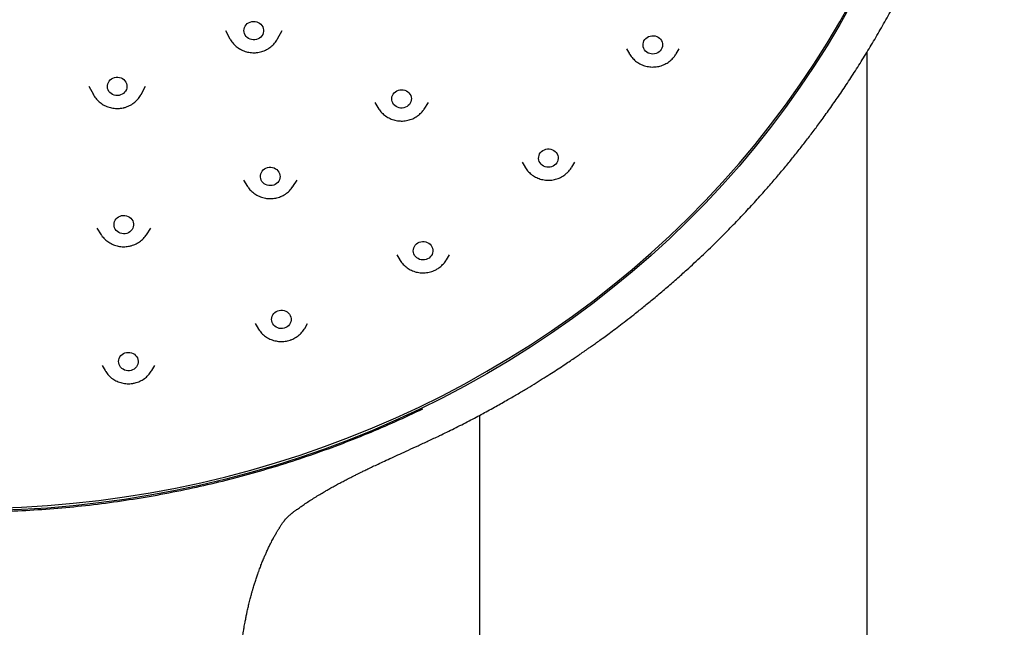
# Model space of a CAD drawing. Header units: millimetres. Extents: x 8 to 1625, y 12 to 2560.
# Tile 30 of 39: x 796 to 841, y 2115 to 2143. Entities that reach past the tile are written whole.
import ezdxf

# ---------------------------------------------------------------- set-up
doc = ezdxf.new("R2010")
doc.units = ezdxf.units.MM

msp = doc.modelspace()

# ---------------------------------------------------------------- linework, layer by layer
at = {"color": 7, "linetype": 'Continuous', "lineweight": 30}
for p, q in [((805.544, 2142.701), (805.749, 2142.318)), ((807.936, 2142.318), (808.141, 2142.701)), ((807.936, 2142.318), (807.933, 2142.312)), ((823.956, 2141.852), (824.092, 2141.62)), ((826.232, 2141.62), (826.369, 2141.852)), ((834.999, 1985.633), (834.999, 2141.708)), ((824.096, 2141.615), (824.092, 2141.62)), ((799.275, 2140.142), (799.479, 2139.759)), ((801.667, 2139.759), (801.871, 2140.142)), ((799.486, 2139.747), (799.479, 2139.759)), ((801.667, 2139.759), (801.662, 2139.751)), ((812.395, 2139.386), (812.589, 2139.09)), ((814.667, 2139.09), (814.658, 2139.077)), ((814.667, 2139.09), (814.861, 2139.386)), ((819.163, 2136.654), (819.299, 2136.422)), ((821.439, 2136.422), (821.434, 2136.415)), ((821.439, 2136.422), (821.576, 2136.654)), ((806.365, 2135.825), (806.56, 2135.53)), ((808.637, 2135.53), (808.832, 2135.825)), ((799.644, 2133.615), (799.839, 2133.32)), ((801.916, 2133.32), (802.11, 2133.615)), ((801.916, 2133.32), (801.911, 2133.312)), ((813.409, 2132.403), (813.546, 2132.171)), ((815.686, 2132.171), (815.822, 2132.403)), ((806.904, 2129.251), (807.04, 2129.019)), ((809.18, 2129.019), (809.317, 2129.251)), ((799.881, 2127.313), (800.017, 2127.081)), ((802.157, 2127.081), (802.294, 2127.313)), ((817.199, 2125.025), (817.199, 1985.633)), ((815.369, 2124.1), (815.356, 2124.094))]:
    msp.add_line(p, q, dxfattribs=at)
at = {"color": 7, "linetype": 'Continuous', "lineweight": 30, "flags": 128}
for points in [[(794.991, 2120.771), (796.18, 2120.815), (797.367, 2120.888), (798.552, 2120.991), (799.733, 2121.122), (800.911, 2121.282), (802.084, 2121.472), (803.251, 2121.69), (804.411, 2121.937), (805.564, 2122.212), (806.71, 2122.515), (807.846, 2122.847), (808.973, 2123.206), (810.089, 2123.593), (811.194, 2124.008), (812.287, 2124.449), (813.368, 2124.917), (814.435, 2125.412), (815.488, 2125.932), (816.526, 2126.479), (817.549, 2127.05), (818.555, 2127.647), (819.544, 2128.268), (820.516, 2128.913), (821.469, 2129.582), (822.404, 2130.275), (823.318, 2130.99), (824.213, 2131.727), (825.087, 2132.486), (825.939, 2133.266), (826.769, 2134.067), (827.577, 2134.888), (828.362, 2135.728), (829.122, 2136.588), (829.859, 2137.466), (830.571, 2138.362), (831.258, 2139.275), (831.919, 2140.205), (832.554, 2141.15), (833.162, 2142.111), (833.743, 2143.087), (834.297, 2144.076)], [(834.297, 2143.963), (833.743, 2142.974), (833.162, 2141.998), (832.554, 2141.037), (831.919, 2140.092), (831.258, 2139.162), (830.571, 2138.249), (829.859, 2137.353), (829.122, 2136.475), (828.362, 2135.616), (827.577, 2134.775), (826.769, 2133.954), (825.939, 2133.153), (825.087, 2132.373), (824.213, 2131.614), (823.318, 2130.877), (822.404, 2130.162), (821.469, 2129.469), (820.516, 2128.8), (819.544, 2128.155), (818.555, 2127.534), (817.549, 2126.937), (816.526, 2126.366), (815.488, 2125.819), (814.435, 2125.299), (813.368, 2124.804), (812.287, 2124.336), (811.194, 2123.895), (810.089, 2123.481), (808.973, 2123.094), (807.846, 2122.734), (806.71, 2122.403), (805.564, 2122.099), (804.411, 2121.824), (803.251, 2121.577), (802.084, 2121.359), (800.911, 2121.17), (799.733, 2121.009), (798.552, 2120.878), (797.367, 2120.775), (796.18, 2120.702), (794.991, 2120.658)], [(806.609, 2143.052), (806.677, 2143.084), (806.75, 2143.105), (806.826, 2143.113), (806.902, 2143.11), (806.977, 2143.094), (807.047, 2143.067), (807.112, 2143.029), (807.169, 2142.982), (807.217, 2142.925), (807.254, 2142.863), (807.279, 2142.795), (807.291, 2142.724), (807.291, 2142.652), (807.277, 2142.582), (807.252, 2142.514), (807.214, 2142.452), (807.166, 2142.396), (807.108, 2142.349), (807.043, 2142.312), (806.972, 2142.286), (806.897, 2142.271), (806.821, 2142.268), (806.745, 2142.278), (806.673, 2142.299), (806.605, 2142.332), (806.543, 2142.375), (806.491, 2142.427), (806.449, 2142.486), (806.418, 2142.552), (806.399, 2142.621), (806.393, 2142.693), (806.4, 2142.764), (806.419, 2142.834), (806.451, 2142.899), (806.494, 2142.958), (806.547, 2143.01), (806.609, 2143.052)], [(824.796, 2142.281), (824.845, 2142.336), (824.904, 2142.382), (824.97, 2142.418), (825.041, 2142.443), (825.116, 2142.456), (825.192, 2142.458), (825.268, 2142.447), (825.34, 2142.424), (825.407, 2142.39), (825.468, 2142.346), (825.519, 2142.293), (825.56, 2142.233), (825.59, 2142.167), (825.607, 2142.097), (825.612, 2142.025), (825.604, 2141.954), (825.583, 2141.885), (825.55, 2141.82), (825.505, 2141.762), (825.451, 2141.712), (825.389, 2141.67), (825.32, 2141.64), (825.246, 2141.62), (825.17, 2141.613), (825.094, 2141.618), (825.02, 2141.635), (824.95, 2141.663), (824.886, 2141.702), (824.83, 2141.751), (824.783, 2141.808), (824.748, 2141.871), (824.724, 2141.939), (824.713, 2142.01), (824.715, 2142.082), (824.73, 2142.152), (824.757, 2142.219), (824.796, 2142.281)], [(800.452, 2140.539), (800.527, 2140.552), (800.603, 2140.554), (800.678, 2140.543), (800.751, 2140.52), (800.818, 2140.486), (800.878, 2140.442), (800.93, 2140.389), (800.971, 2140.329), (801.001, 2140.263), (801.018, 2140.193), (801.023, 2140.121), (801.015, 2140.05), (800.994, 2139.981), (800.96, 2139.917), (800.916, 2139.858), (800.862, 2139.808), (800.8, 2139.766), (800.731, 2139.736), (800.657, 2139.716), (800.581, 2139.709), (800.505, 2139.714), (800.431, 2139.73), (800.361, 2139.759), (800.297, 2139.798), (800.241, 2139.846), (800.194, 2139.903), (800.159, 2139.967), (800.135, 2140.035), (800.124, 2140.106), (800.126, 2140.178), (800.14, 2140.248), (800.167, 2140.315), (800.206, 2140.377), (800.256, 2140.431), (800.314, 2140.478), (800.38, 2140.514), (800.452, 2140.539)], [(813.347, 2139.886), (813.411, 2139.926), (813.481, 2139.955), (813.555, 2139.973), (813.631, 2139.978), (813.707, 2139.972), (813.781, 2139.953), (813.85, 2139.924), (813.913, 2139.883), (813.968, 2139.833), (814.013, 2139.775), (814.047, 2139.711), (814.069, 2139.642), (814.078, 2139.571), (814.074, 2139.499), (814.058, 2139.429), (814.029, 2139.363), (813.988, 2139.302), (813.937, 2139.249), (813.878, 2139.204), (813.811, 2139.169), (813.739, 2139.146), (813.663, 2139.134), (813.587, 2139.134), (813.512, 2139.147), (813.44, 2139.171), (813.374, 2139.207), (813.315, 2139.252), (813.265, 2139.306), (813.225, 2139.368), (813.197, 2139.434), (813.181, 2139.504), (813.179, 2139.576), (813.189, 2139.647), (813.212, 2139.716), (813.246, 2139.779), (813.292, 2139.837), (813.347, 2139.886)], [(820.059, 2137.144), (820.118, 2137.189), (820.185, 2137.223), (820.257, 2137.247), (820.332, 2137.259), (820.408, 2137.259), (820.484, 2137.247), (820.556, 2137.223), (820.622, 2137.187), (820.681, 2137.142), (820.732, 2137.088), (820.771, 2137.027), (820.8, 2136.96), (820.816, 2136.89), (820.819, 2136.819), (820.809, 2136.748), (820.786, 2136.679), (820.752, 2136.615), (820.706, 2136.558), (820.651, 2136.508), (820.588, 2136.468), (820.518, 2136.439), (820.444, 2136.421), (820.368, 2136.415), (820.292, 2136.421), (820.218, 2136.439), (820.149, 2136.469), (820.086, 2136.509), (820.031, 2136.559), (819.985, 2136.617), (819.951, 2136.681), (819.929, 2136.75), (819.919, 2136.821), (819.923, 2136.893), (819.939, 2136.963), (819.968, 2137.029), (820.008, 2137.09), (820.059, 2137.144)], [(807.403, 2136.377), (807.475, 2136.402), (807.55, 2136.416), (807.626, 2136.418), (807.701, 2136.407), (807.774, 2136.385), (807.841, 2136.352), (807.902, 2136.308), (807.954, 2136.255), (807.995, 2136.195), (808.026, 2136.129), (808.043, 2136.059), (808.048, 2135.988), (808.041, 2135.916), (808.02, 2135.847), (807.987, 2135.783), (807.943, 2135.724), (807.89, 2135.673), (807.827, 2135.631), (807.759, 2135.6), (807.685, 2135.581), (807.609, 2135.573), (807.533, 2135.577), (807.459, 2135.594), (807.389, 2135.621), (807.324, 2135.66), (807.268, 2135.709), (807.221, 2135.765), (807.185, 2135.828), (807.161, 2135.896), (807.15, 2135.967), (807.151, 2136.039), (807.165, 2136.109), (807.192, 2136.177), (807.23, 2136.239), (807.279, 2136.294), (807.338, 2136.34), (807.403, 2136.377)], [(808.637, 2135.53), (808.636, 2135.529), (808.633, 2135.524)], [(800.777, 2134.198), (800.853, 2134.208), (800.929, 2134.206), (801.004, 2134.191), (801.075, 2134.165), (801.14, 2134.128), (801.198, 2134.082), (801.247, 2134.026), (801.285, 2133.964), (801.311, 2133.897), (801.325, 2133.826), (801.326, 2133.755), (801.314, 2133.684), (801.29, 2133.616), (801.253, 2133.553), (801.206, 2133.497), (801.149, 2133.449), (801.085, 2133.41), (801.014, 2133.383), (800.94, 2133.367), (800.864, 2133.363), (800.788, 2133.371), (800.715, 2133.391), (800.646, 2133.423), (800.584, 2133.465), (800.531, 2133.516), (800.487, 2133.575), (800.455, 2133.64), (800.435, 2133.709), (800.427, 2133.78), (800.433, 2133.852), (800.451, 2133.921), (800.482, 2133.987), (800.524, 2134.047), (800.576, 2134.099), (800.637, 2134.143), (800.704, 2134.176), (800.777, 2134.198)], [(814.372, 2132.942), (814.44, 2132.975), (814.512, 2132.998), (814.588, 2133.008), (814.664, 2133.006), (814.739, 2132.993), (814.811, 2132.967), (814.876, 2132.931), (814.935, 2132.885), (814.984, 2132.83), (815.022, 2132.768), (815.049, 2132.7), (815.063, 2132.63), (815.065, 2132.558), (815.053, 2132.487), (815.029, 2132.419), (814.993, 2132.356), (814.947, 2132.299), (814.89, 2132.251), (814.826, 2132.212), (814.756, 2132.184), (814.682, 2132.168), (814.605, 2132.163), (814.529, 2132.171), (814.456, 2132.191), (814.387, 2132.222), (814.325, 2132.263), (814.271, 2132.314), (814.227, 2132.373), (814.194, 2132.438), (814.174, 2132.507), (814.166, 2132.578), (814.171, 2132.649), (814.189, 2132.719), (814.219, 2132.785), (814.26, 2132.845), (814.312, 2132.898), (814.372, 2132.942)], [(807.943, 2129.827), (808.016, 2129.848), (808.092, 2129.857), (808.168, 2129.854), (808.242, 2129.839), (808.313, 2129.812), (808.378, 2129.774), (808.435, 2129.727), (808.483, 2129.671), (808.52, 2129.608), (808.546, 2129.54), (808.559, 2129.47), (808.558, 2129.398), (808.545, 2129.327), (808.52, 2129.26), (808.483, 2129.197), (808.435, 2129.141), (808.377, 2129.094), (808.312, 2129.057), (808.241, 2129.03), (808.167, 2129.015), (808.09, 2129.012), (808.015, 2129.021), (807.942, 2129.042), (807.874, 2129.075), (807.812, 2129.117), (807.76, 2129.169), (807.717, 2129.229), (807.686, 2129.294), (807.666, 2129.364), (807.66, 2129.435), (807.667, 2129.506), (807.686, 2129.576), (807.717, 2129.641), (807.76, 2129.701), (807.813, 2129.752), (807.875, 2129.795), (807.943, 2129.827)], [(801.002, 2127.912), (801.078, 2127.919), (801.154, 2127.915), (801.228, 2127.898), (801.299, 2127.87), (801.363, 2127.831), (801.419, 2127.783), (801.465, 2127.726), (801.501, 2127.662), (801.525, 2127.594), (801.536, 2127.523), (801.535, 2127.452), (801.52, 2127.381), (801.493, 2127.314), (801.454, 2127.252), (801.405, 2127.198), (801.347, 2127.151), (801.281, 2127.115), (801.21, 2127.09), (801.135, 2127.076), (801.058, 2127.075), (800.983, 2127.085), (800.91, 2127.108), (800.843, 2127.142), (800.783, 2127.185), (800.731, 2127.238), (800.69, 2127.299), (800.66, 2127.365), (800.642, 2127.434), (800.637, 2127.506), (800.645, 2127.577), (800.666, 2127.646), (800.699, 2127.711), (800.743, 2127.769), (800.797, 2127.82), (800.86, 2127.862), (800.929, 2127.892), (801.002, 2127.912)], [(802.16, 2127.087), (802.158, 2127.082), (802.157, 2127.081)]]:
    msp.add_lwpolyline(points, dxfattribs=at)
at = {"color": 7, "linetype": 'Continuous', "lineweight": 30}
for points, knots in [([(815.37, 2124.097), (815.596, 2124.207), (816.052, 2124.428), (816.718, 2124.768), (817.356, 2125.106), (817.95, 2125.431), (818.487, 2125.735), (818.971, 2126.017), (819.405, 2126.276), (819.805, 2126.52), (820.171, 2126.748), (820.504, 2126.96), (820.816, 2127.161), (821.105, 2127.351), (821.367, 2127.526), (821.589, 2127.676), (821.771, 2127.8), (821.914, 2127.899), (822.017, 2127.971), (822.089, 2128.02), (822.144, 2128.059), (822.201, 2128.099), (822.27, 2128.148), (822.351, 2128.205), (822.471, 2128.29), (822.637, 2128.409), (822.855, 2128.567), (823.104, 2128.749), (823.381, 2128.955), (823.688, 2129.187), (824.023, 2129.445), (824.4, 2129.74), (824.818, 2130.075), (825.279, 2130.454), (825.761, 2130.861), (826.247, 2131.283), (826.797, 2131.774), (827.396, 2132.328), (828.038, 2132.945), (828.644, 2133.552), (829.217, 2134.146), (829.758, 2134.727), (830.245, 2135.269), (830.682, 2135.77), (831.074, 2136.232), (831.445, 2136.68), (831.797, 2137.118), (832.14, 2137.555), (832.484, 2138.004), (832.849, 2138.494), (833.234, 2139.026), (833.639, 2139.604), (834.052, 2140.213), (834.47, 2140.854), (834.888, 2141.519), (835.303, 2142.206), (835.714, 2142.917), (836.125, 2143.659), (836.534, 2144.434), (836.891, 2145.144), (837.198, 2145.782), (837.458, 2146.342), (837.713, 2146.913), (837.957, 2147.483), (838.184, 2148.036), (838.39, 2148.554), (838.574, 2149.036), (838.738, 2149.484), (838.887, 2149.899), (839.019, 2150.283), (839.137, 2150.636), (839.242, 2150.956), (839.33, 2151.233), (839.404, 2151.47), (839.464, 2151.67), (839.517, 2151.844), (839.561, 2151.993), (839.597, 2152.116), (839.626, 2152.218), (839.653, 2152.311), (839.68, 2152.406), (839.711, 2152.517), (839.748, 2152.649), (839.793, 2152.81), (839.845, 2153.002), (839.905, 2153.229), (839.973, 2153.491), (840.047, 2153.788), (840.126, 2154.108), (840.204, 2154.443), (840.282, 2154.784), (840.358, 2155.132), (840.432, 2155.486), (840.531, 2155.982), (840.652, 2156.627), (840.786, 2157.429), (840.893, 2158.157), (840.978, 2158.806), (841.044, 2159.371), (841.104, 2159.944), (841.155, 2160.511), (841.196, 2161.052), (841.228, 2161.552), (841.251, 2161.991), (841.267, 2162.373), (841.279, 2162.702), (841.287, 2162.996), (841.292, 2163.257), (841.295, 2163.484), (841.297, 2163.654), (841.298, 2163.795), (841.299, 2163.917), (841.3, 2164.058), (841.299, 2164.158), (841.299, 2164.211)], [0, 0, 0, 0, 0.0145724, 0.0293847, 0.0433524, 0.0564755, 0.0687537, 0.0792665, 0.0890692, 0.0981617, 0.106544, 0.1142159, 0.1211775, 0.1282261, 0.1343573, 0.1395711, 0.1438675, 0.1472463, 0.1497077, 0.1512516, 0.1523242, 0.1536773, 0.1553232, 0.1572557, 0.1594277, 0.1639332, 0.1691879, 0.175192, 0.1819454, 0.1894482, 0.1977004, 0.206702, 0.2174693, 0.2291434, 0.2417184, 0.254495, 0.2669957, 0.2850872, 0.3025681, 0.3194386, 0.3356986, 0.3513481, 0.366387, 0.3787914, 0.390747, 0.4022537, 0.4133114, 0.4240806, 0.4352633, 0.4469416, 0.4603603, 0.4743787, 0.4889969, 0.5042148, 0.5200324, 0.5358513, 0.5522277, 0.5691615, 0.5866527, 0.6047013, 0.616821, 0.6291797, 0.6417776, 0.6544458, 0.6664588, 0.6777337, 0.6880059, 0.6975778, 0.706449, 0.7146198, 0.7220898, 0.7288592, 0.7349279, 0.7396631, 0.7438617, 0.7475238, 0.7506492, 0.7532381, 0.7552903, 0.757045, 0.7590962, 0.7612334, 0.7639927, 0.7673739, 0.7713772, 0.7760025, 0.7815285, 0.7877405, 0.7945266, 0.8014692, 0.8085282, 0.8157038, 0.8229959, 0.8304045, 0.846305, 0.8627169, 0.87964, 0.8909029, 0.9023813, 0.9140751, 0.9258467, 0.9368616, 0.9469798, 0.9562011, 0.9635341, 0.9701805, 0.9761404, 0.9814137, 0.9860004, 0.9899039, 0.9918782, 0.9941914, 0.9968895, 1, 1, 1, 1]), ([(805.75, 2142.318), (805.759, 2142.302), (805.785, 2142.251), (805.839, 2142.173), (805.911, 2142.083), (805.993, 2142.001), (806.083, 2141.926), (806.18, 2141.86), (806.282, 2141.803), (806.391, 2141.756), (806.503, 2141.719), (806.619, 2141.693), (806.737, 2141.678), (806.856, 2141.673), (806.975, 2141.68), (807.093, 2141.698), (807.209, 2141.727), (807.321, 2141.767), (807.408, 2141.806), (807.456, 2141.833), (807.47, 2141.841)], [0, 0, 0, 0, 0.028025, 0.086484, 0.145046, 0.203727, 0.262536, 0.321477, 0.38055, 0.439748, 0.499064, 0.558485, 0.617996, 0.677582, 0.737224, 0.796901, 0.85659, 0.916269, 0.975916, 1, 1, 1, 1]), ([(807.47, 2141.841), (807.493, 2141.855), (807.549, 2141.888), (807.634, 2141.951), (807.722, 2142.029), (807.801, 2142.115), (807.871, 2142.208), (807.915, 2142.275), (807.932, 2142.311), (807.933, 2142.312)], [0, 0, 0, 0, 0.117472, 0.293075, 0.468544, 0.643669, 0.818408, 0.992732, 1, 1, 1, 1]), ([(824.097, 2141.615), (824.1, 2141.609), (824.122, 2141.569), (824.171, 2141.501), (824.245, 2141.413), (824.328, 2141.332), (824.419, 2141.258), (824.517, 2141.194), (824.621, 2141.139), (824.73, 2141.094), (824.843, 2141.059), (824.96, 2141.035), (825.078, 2141.021), (825.197, 2141.019), (825.316, 2141.028), (825.434, 2141.048), (825.549, 2141.078), (825.661, 2141.12), (825.768, 2141.172), (825.869, 2141.233), (825.963, 2141.304), (826.05, 2141.383), (826.113, 2141.452), (826.146, 2141.495), (826.156, 2141.507)], [0, 0, 0, 0, 0.00867, 0.056621, 0.104659, 0.152797, 0.20104, 0.249392, 0.297852, 0.346413, 0.395069, 0.443809, 0.492621, 0.541492, 0.590406, 0.639345, 0.688291, 0.737225, 0.78613, 0.834988, 0.883779, 0.932488, 0.9811, 1, 1, 1, 1]), ([(826.156, 2141.507), (826.172, 2141.528), (826.198, 2141.564), (826.22, 2141.602), (826.229, 2141.618)], [0, 0, 0, 0, 0.595102, 1, 1, 1, 1]), ([(799.487, 2139.747), (799.498, 2139.727), (799.527, 2139.674), (799.585, 2139.593), (799.66, 2139.504), (799.744, 2139.424), (799.835, 2139.351), (799.933, 2139.287), (800.037, 2139.232), (800.147, 2139.188), (800.26, 2139.153), (800.376, 2139.13), (800.495, 2139.117), (800.614, 2139.115), (800.733, 2139.124), (800.827, 2139.141), (800.882, 2139.154), (800.897, 2139.158)], [0, 0, 0, 0, 0.041788, 0.112398, 0.183138, 0.254024, 0.325067, 0.39627, 0.46763, 0.539141, 0.610789, 0.682561, 0.754438, 0.8264, 0.898425, 0.970485, 1, 1, 1, 1]), ([(800.897, 2139.158), (800.923, 2139.165), (800.986, 2139.183), (801.084, 2139.222), (801.191, 2139.274), (801.291, 2139.337), (801.385, 2139.409), (801.471, 2139.489), (801.548, 2139.577), (801.613, 2139.664), (801.646, 2139.724), (801.661, 2139.751)], [0, 0, 0, 0, 0.078702, 0.197521, 0.316338, 0.435033, 0.553562, 0.671887, 0.789971, 0.90779, 1, 1, 1, 1]), ([(812.591, 2139.09), (812.609, 2139.063), (812.648, 2139.005), (812.721, 2138.923), (812.804, 2138.842), (812.896, 2138.77), (812.995, 2138.707), (813.1, 2138.653), (813.209, 2138.609), (813.323, 2138.575), (813.439, 2138.552), (813.558, 2138.54), (813.677, 2138.539), (813.796, 2138.549), (813.913, 2138.571), (814.028, 2138.603), (814.139, 2138.645), (814.245, 2138.698), (814.326, 2138.748), (814.371, 2138.781), (814.383, 2138.79)], [0, 0, 0, 0, 0.047593, 0.10494, 0.162407, 0.220002, 0.277726, 0.335577, 0.39355, 0.451633, 0.509816, 0.568082, 0.626417, 0.684802, 0.743213, 0.801629, 0.86003, 0.918393, 0.976697, 1, 1, 1, 1]), ([(814.383, 2138.79), (814.404, 2138.806), (814.456, 2138.846), (814.531, 2138.919), (814.602, 2138.998), (814.64, 2139.054), (814.656, 2139.077)], [0, 0, 0, 0, 0.1981815, 0.4925219, 0.7865486, 1, 1, 1, 1]), ([(819.302, 2136.42), (819.306, 2136.412), (819.329, 2136.37), (819.38, 2136.301), (819.454, 2136.212), (819.538, 2136.132), (819.629, 2136.059), (819.727, 2135.995), (819.831, 2135.94), (819.94, 2135.895), (820.053, 2135.86), (820.17, 2135.836), (820.288, 2135.823), (820.407, 2135.821), (820.526, 2135.83), (820.644, 2135.85), (820.759, 2135.881), (820.87, 2135.923), (820.977, 2135.975), (821.078, 2136.037), (821.154, 2136.093), (821.195, 2136.129), (821.207, 2136.14)], [0, 0, 0, 0, 0.012271, 0.065223, 0.118273, 0.171432, 0.224708, 0.278105, 0.33162, 0.385247, 0.438978, 0.492802, 0.546705, 0.600672, 0.654687, 0.708729, 0.762777, 0.816813, 0.870815, 0.924765, 0.978641, 1, 1, 1, 1]), ([(821.207, 2136.14), (821.226, 2136.158), (821.274, 2136.202), (821.343, 2136.281), (821.399, 2136.355), (821.425, 2136.402), (821.433, 2136.415)], [0, 0, 0, 0, 0.2207635, 0.5470156, 0.8728616, 1, 1, 1, 1]), ([(806.561, 2135.531), (806.573, 2135.513), (806.605, 2135.463), (806.668, 2135.387), (806.75, 2135.305), (806.84, 2135.23), (806.936, 2135.164), (807.039, 2135.108), (807.147, 2135.061), (807.26, 2135.024), (807.376, 2134.998), (807.494, 2134.983), (807.613, 2134.978), (807.732, 2134.985), (807.85, 2135.003), (807.966, 2135.032), (808.056, 2135.064), (808.107, 2135.086), (808.122, 2135.093)], [0, 0, 0, 0, 0.0366262, 0.102686, 0.1688797, 0.2352181, 0.3017058, 0.3683418, 0.4351199, 0.5020297, 0.5690578, 0.636188, 0.703402, 0.7706802, 0.8379968, 0.9053265, 0.9726452, 1, 1, 1, 1]), ([(808.122, 2135.093), (808.145, 2135.104), (808.205, 2135.132), (808.295, 2135.186), (808.39, 2135.256), (808.478, 2135.334), (808.557, 2135.421), (808.609, 2135.485), (808.631, 2135.521), (808.633, 2135.524)], [0, 0, 0, 0, 0.1158321, 0.2897189, 0.4635197, 0.6370323, 0.8102035, 0.9829919, 1, 1, 1, 1]), ([(799.838, 2133.323), (799.844, 2133.313), (799.871, 2133.27), (799.927, 2133.201), (800.006, 2133.116), (800.093, 2133.04), (800.188, 2132.971), (800.289, 2132.912), (800.396, 2132.862), (800.508, 2132.823), (800.623, 2132.794), (800.74, 2132.776), (800.859, 2132.768), (800.979, 2132.772), (801.074, 2132.784), (801.129, 2132.795), (801.145, 2132.798)], [0, 0, 0, 0, 0.023579, 0.101383, 0.17934, 0.257465, 0.335765, 0.41424, 0.492886, 0.57169, 0.650639, 0.729713, 0.808892, 0.888153, 0.967468, 1, 1, 1, 1]), ([(801.145, 2132.798), (801.17, 2132.804), (801.234, 2132.819), (801.335, 2132.853), (801.443, 2132.901), (801.547, 2132.959), (801.644, 2133.026), (801.734, 2133.102), (801.815, 2133.186), (801.874, 2133.257), (801.902, 2133.301), (801.909, 2133.313)], [0, 0, 0, 0, 0.0828147, 0.2079797, 0.3331562, 0.4582283, 0.5831488, 0.7078732, 0.832362, 0.9565828, 1, 1, 1, 1]), ([(813.548, 2132.17), (813.553, 2132.16), (813.577, 2132.117), (813.63, 2132.045), (813.704, 2131.957), (813.788, 2131.876), (813.88, 2131.804), (813.978, 2131.74), (814.083, 2131.686), (814.192, 2131.641), (814.305, 2131.607), (814.422, 2131.584), (814.54, 2131.571), (814.659, 2131.57), (814.778, 2131.579), (814.896, 2131.6), (815.011, 2131.631), (815.122, 2131.674), (815.208, 2131.716), (815.255, 2131.744), (815.269, 2131.752)], [0, 0, 0, 0, 0.017782, 0.076866, 0.136059, 0.195375, 0.254822, 0.314402, 0.374115, 0.433953, 0.493906, 0.553962, 0.614105, 0.674319, 0.734586, 0.794881, 0.855183, 0.915469, 0.975718, 1, 1, 1, 1]), ([(815.269, 2131.752), (815.291, 2131.766), (815.347, 2131.801), (815.43, 2131.865), (815.516, 2131.945), (815.593, 2132.033), (815.649, 2132.108), (815.675, 2132.155), (815.683, 2132.169)], [0, 0, 0, 0, 0.132488, 0.330301, 0.527951, 0.7252, 0.922004, 1, 1, 1, 1]), ([(807.041, 2129.02), (807.048, 2129.008), (807.074, 2128.961), (807.129, 2128.887), (807.204, 2128.8), (807.288, 2128.72), (807.38, 2128.648), (807.479, 2128.585), (807.584, 2128.531), (807.693, 2128.487), (807.807, 2128.454), (807.924, 2128.431), (808.042, 2128.419), (808.162, 2128.418), (808.28, 2128.429), (808.398, 2128.45), (808.49, 2128.476), (808.542, 2128.495), (808.558, 2128.5)], [0, 0, 0, 0, 0.0255344, 0.0923287, 0.1592473, 0.2263055, 0.2935123, 0.3608705, 0.4283775, 0.4960254, 0.5638028, 0.6316951, 0.6996852, 0.7677541, 0.8358815, 0.9040385, 0.9722014, 1, 1, 1, 1]), ([(808.558, 2128.5), (808.582, 2128.51), (808.643, 2128.534), (808.737, 2128.582), (808.837, 2128.646), (808.93, 2128.718), (809.015, 2128.799), (809.092, 2128.888), (809.147, 2128.962), (809.173, 2129.009), (809.18, 2129.022)], [0, 0, 0, 0, 0.094659, 0.237118, 0.379533, 0.521745, 0.663707, 0.805378, 0.946727, 1, 1, 1, 1]), ([(800.018, 2127.084), (800.026, 2127.068), (800.054, 2127.019), (800.111, 2126.943), (800.187, 2126.856), (800.272, 2126.776), (800.365, 2126.705), (800.464, 2126.642), (800.569, 2126.589), (800.679, 2126.546), (800.793, 2126.514), (800.91, 2126.492), (801.029, 2126.481), (801.148, 2126.481), (801.243, 2126.49), (801.299, 2126.499), (801.315, 2126.502)], [0, 0, 0, 0, 0.036115, 0.112915, 0.189859, 0.266965, 0.344243, 0.421694, 0.499316, 0.577099, 0.65503, 0.733091, 0.811264, 0.889525, 0.967851, 1, 1, 1, 1]), ([(801.315, 2126.502), (801.34, 2126.507), (801.405, 2126.52), (801.506, 2126.55), (801.617, 2126.595), (801.722, 2126.649), (801.822, 2126.713), (801.914, 2126.786), (801.999, 2126.868), (802.074, 2126.957), (802.128, 2127.031), (802.153, 2127.076), (802.159, 2127.088)], [0, 0, 0, 0, 0.07371, 0.185184, 0.296676, 0.408091, 0.519385, 0.630517, 0.741451, 0.852155, 0.962606, 1, 1, 1, 1]), ([(804.035, 2121.696), (804.494, 2121.8), (805.411, 2122.006), (806.77, 2122.366), (808.117, 2122.763), (809.449, 2123.199), (810.767, 2123.674), (812.068, 2124.188), (813.352, 2124.737), (814.192, 2125.134), (814.612, 2125.333)], [0, 0, 0, 0, 0.12532, 0.250376, 0.37529, 0.500182, 0.625257, 0.750171, 0.875045, 1, 1, 1, 1]), ([(808.257, 2120.223), (808.266, 2120.232), (808.282, 2120.248), (808.303, 2120.269), (808.319, 2120.285), (808.333, 2120.299), (808.348, 2120.313), (808.364, 2120.329), (808.386, 2120.349), (808.409, 2120.372), (808.434, 2120.395), (808.461, 2120.419), (808.492, 2120.448), (808.527, 2120.479), (808.567, 2120.514), (808.602, 2120.544), (808.63, 2120.566), (808.636, 2120.571), (808.64, 2120.574), (808.643, 2120.576), (808.652, 2120.583), (808.672, 2120.598), (808.707, 2120.624), (808.756, 2120.66), (808.842, 2120.723), (808.977, 2120.819), (809.164, 2120.947), (809.369, 2121.083), (809.588, 2121.223), (809.811, 2121.36), (810.007, 2121.478), (810.181, 2121.578), (810.35, 2121.675), (810.54, 2121.781), (810.743, 2121.892), (810.939, 2121.996), (811.107, 2122.084), (811.238, 2122.152), (811.33, 2122.199), (811.404, 2122.236), (811.473, 2122.271), (811.548, 2122.309), (811.638, 2122.354), (811.754, 2122.411), (811.903, 2122.484), (812.088, 2122.573), (812.308, 2122.679), (812.565, 2122.8), (812.858, 2122.936), (813.187, 2123.088), (813.553, 2123.256), (813.956, 2123.44), (814.395, 2123.64), (814.869, 2123.859), (815.196, 2124.014), (815.366, 2124.094)], [0, 0, 0, 0, 0.00985, 0.016952, 0.021486, 0.025942, 0.031136, 0.036883, 0.042839, 0.053655, 0.062396, 0.070276, 0.084202, 0.100562, 0.119061, 0.150774, 0.179592, 0.209809, 0.216273, 0.222328, 0.227256, 0.231748, 0.238965, 0.247466, 0.256188, 0.281282, 0.304923, 0.332773, 0.360401, 0.388728, 0.415119, 0.431848, 0.450978, 0.47487, 0.498528, 0.52119, 0.542274, 0.555602, 0.565768, 0.573105, 0.580583, 0.588907, 0.598076, 0.610647, 0.627016, 0.647194, 0.671182, 0.698977, 0.730577, 0.765982, 0.80519, 0.848199, 0.895006, 0.945608, 1, 1, 1, 1]), ([(783.567, 2121.696), (784.05, 2121.596), (785.014, 2121.396), (786.47, 2121.152), (787.929, 2120.949), (789.392, 2120.792), (790.858, 2120.68), (792.328, 2120.613), (793.801, 2120.591), (795.274, 2120.613), (796.744, 2120.68), (798.21, 2120.792), (799.673, 2120.949), (801.132, 2121.152), (802.588, 2121.396), (803.552, 2121.596), (804.035, 2121.696)], [0, 0, 0, 0, 0.071865, 0.143461, 0.214861, 0.28614, 0.357374, 0.428638, 0.500008, 0.571368, 0.642625, 0.713855, 0.785132, 0.856532, 0.92813, 1, 1, 1, 1]), ([(806.052, 2109.303), (806.052, 2109.458), (806.052, 2109.759), (806.053, 2110.195), (806.056, 2110.598), (806.06, 2110.97), (806.066, 2111.31), (806.072, 2111.595), (806.079, 2111.824), (806.085, 2111.998), (806.09, 2112.14), (806.096, 2112.268), (806.102, 2112.406), (806.111, 2112.583), (806.122, 2112.793), (806.137, 2113.027), (806.154, 2113.259), (806.172, 2113.479), (806.19, 2113.677), (806.207, 2113.858), (806.226, 2114.031), (806.245, 2114.209), (806.269, 2114.405), (806.296, 2114.615), (806.327, 2114.833), (806.356, 2115.023), (806.384, 2115.194), (806.408, 2115.338), (806.432, 2115.469), (806.452, 2115.579), (806.472, 2115.679), (806.491, 2115.777), (806.51, 2115.869), (806.528, 2115.957), (806.548, 2116.049), (806.571, 2116.15), (806.595, 2116.257), (806.621, 2116.367), (806.649, 2116.481), (806.677, 2116.592), (806.706, 2116.702), (806.738, 2116.822), (806.775, 2116.953), (806.813, 2117.084), (806.846, 2117.195), (806.876, 2117.292), (806.904, 2117.38), (806.933, 2117.472), (806.965, 2117.568), (806.996, 2117.661), (807.025, 2117.743), (807.048, 2117.809), (807.076, 2117.887), (807.109, 2117.976), (807.144, 2118.069), (807.179, 2118.16), (807.215, 2118.251), (807.254, 2118.348), (807.295, 2118.446), (807.335, 2118.54), (807.374, 2118.628), (807.41, 2118.71), (807.448, 2118.795), (807.488, 2118.879), (807.528, 2118.963), (807.567, 2119.044), (807.61, 2119.13), (807.655, 2119.219), (807.703, 2119.31), (807.748, 2119.394), (807.788, 2119.467), (807.829, 2119.54), (807.866, 2119.604), (807.896, 2119.656), (807.923, 2119.701), (807.952, 2119.75), (807.98, 2119.796), (808.006, 2119.837), (808.035, 2119.884), (808.07, 2119.939), (808.106, 2119.994), (808.139, 2120.043), (808.169, 2120.086), (808.196, 2120.125), (808.221, 2120.159), (808.244, 2120.191), (808.263, 2120.217), (808.278, 2120.237), (808.29, 2120.253), (808.298, 2120.262), (808.302, 2120.268)], [0, 0, 0, 0, 0.032204, 0.06223, 0.09008, 0.115755, 0.139258, 0.160549, 0.174963, 0.187, 0.196665, 0.204493, 0.213936, 0.225617, 0.241971, 0.258517, 0.275012, 0.291013, 0.30501, 0.317149, 0.32986, 0.34244, 0.355755, 0.372495, 0.388277, 0.404013, 0.41469, 0.426632, 0.43659, 0.444332, 0.45185, 0.459532, 0.466979, 0.473287, 0.47995, 0.488562, 0.497116, 0.505567, 0.514785, 0.524506, 0.532461, 0.541823, 0.554059, 0.565096, 0.57502, 0.582486, 0.590024, 0.598005, 0.606622, 0.61563, 0.623173, 0.628865, 0.634159, 0.644939, 0.653842, 0.660311, 0.671167, 0.680888, 0.689375, 0.700705, 0.709641, 0.71738, 0.727695, 0.737655, 0.745903, 0.756502, 0.766284, 0.77724, 0.790161, 0.801579, 0.811064, 0.822823, 0.833721, 0.839281, 0.847137, 0.856806, 0.864241, 0.871697, 0.880643, 0.892752, 0.905804, 0.916453, 0.929591, 0.941339, 0.95045, 0.963628, 0.975765, 0.983197, 0.990978, 1, 1, 1, 1])]:
    msp.add_open_spline(points, degree=3, knots=knots, dxfattribs=at)

doc.saveas('drawing.dxf')
